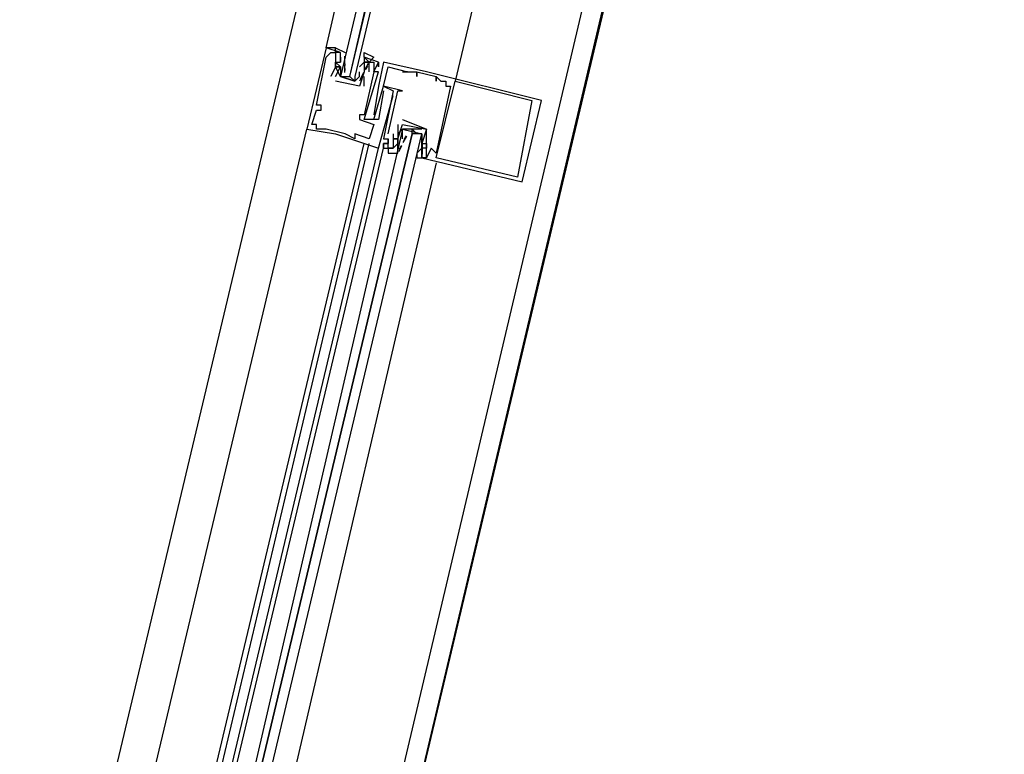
# Model space of a CAD drawing. Header units: feet. Extents: x -79 to 198, y -22 to 181.
# Tile 248 of 256: x 100.25 to 103, y 150.68 to 152.72. Entities that reach past the tile are written whole.
import ezdxf

# ---------------------------------------------------------------- set-up
doc = ezdxf.new("R2010")
doc.units = ezdxf.units.FT
doc.layers.add('A-LINEA', color=7, linetype='CONTINUOUS')

msp = doc.modelspace()

# ---------------------------------------------------------------- linework, layer by layer
at = {"layer": 'A-LINEA'}
for p, q in [((102.88, 156.9644), (100.9867, 148.9911)), ((101.8, 156.0178), (100.2533, 149.5111)), ((102.5467, 155.8311), (101.0133, 149.3378)), ((101.1467, 152.6311), (101.1067, 152.6444)), ((101.1067, 152.6444), (101.1067, 152.6444)), ((101.1067, 152.6178), (101.1067, 152.6178)), ((101.12, 152.6311), (101.12, 152.6311)), ((101.1333, 152.6311), (101.1333, 152.6311)), ((101.1467, 152.6311), (101.1467, 152.6311)), ((101.1467, 152.6178), (101.1467, 152.6178)), ((101.1467, 152.6178), (101.1467, 152.6044)), ((101.1592, 152.6026), (101.159, 152.6209)), ((101.16, 152.6178), (101.16, 152.6178)), ((101.2133, 152.6178), (101.2133, 152.6178)), ((101.1333, 152.6044), (101.1333, 152.6044)), ((101.1333, 152.5911), (101.1333, 152.5911)), ((101.1333, 152.5911), (101.1333, 152.5911)), ((101.1467, 152.6044), (101.1467, 152.6044)), ((101.1467, 152.5911), (101.1467, 152.5911)), ((101.1591, 152.5755), (101.1586, 152.5959)), ((101.1599, 152.5946), (101.1588, 152.6065)), ((101.1599, 152.5813), (101.1588, 152.5932)), ((101.16, 152.6044), (101.16, 152.6044)), ((101.2, 152.5911), (101.2133, 152.6044)), ((101.2, 152.5911), (101.2, 152.5911)), ((101.2133, 152.6044), (101.2133, 152.6044)), ((101.2133, 152.5911), (101.2133, 152.5911)), ((101.2236, 152.6004), (101.2152, 152.5841)), ((101.2218, 152.5934), (101.2156, 152.5832)), ((101.2267, 152.6044), (101.2267, 152.6044)), ((101.24, 152.6044), (101.24, 152.6044)), ((101.2533, 152.6044), (101.2533, 152.6044)), ((101.2533, 152.6044), (101.2533, 152.6044)), ((101.2533, 152.5911), (101.2533, 152.5911)), ((101.2667, 152.6044), (101.2667, 152.6044)), ((101.28, 152.5911), (101.28, 152.5911)), ((101.12, 152.5644), (101.12, 152.5644)), ((101.1333, 152.5644), (101.1333, 152.5644)), ((101.1467, 152.5778), (101.1467, 152.5778)), ((101.16, 152.5644), (101.1733, 152.5644)), ((101.2, 152.5644), (101.2, 152.5644)), ((101.2114, 152.575), (101.2017, 152.557)), ((101.2085, 152.5667), (101.2023, 152.5565)), ((101.2133, 152.5778), (101.2133, 152.5778)), ((101.2133, 152.5778), (101.2133, 152.5778)), ((101.2133, 152.5378), (101.2133, 152.5644)), ((101.2133, 152.5644), (101.2133, 152.5644)), ((101.2267, 152.5778), (101.2267, 152.5778)), ((101.24, 152.5778), (101.24, 152.5778)), ((101.24, 152.5778), (101.24, 152.5778)), ((101.2533, 152.5778), (101.2533, 152.5778)), ((101.32, 152.5778), (101.32, 152.5778)), ((101.3333, 152.5778), (101.3333, 152.5778)), ((101.3333, 152.5778), (101.3333, 152.5778)), ((101.36, 152.5778), (101.36, 152.5778)), ((101.36, 152.5778), (101.36, 152.5778)), ((101.36, 152.5644), (101.36, 152.5644)), ((101.3867, 152.5778), (101.3867, 152.5778)), ((101.4133, 152.5644), (101.4133, 152.5644)), ((101.4133, 152.5644), (101.4133, 152.5644)), ((101.1333, 152.5511), (101.1333, 152.5511)), ((101.1333, 152.5511), (101.1333, 152.5511)), ((101.2, 152.5378), (101.2, 152.5378)), ((101.2, 152.5378), (101.2, 152.5378)), ((101.2133, 152.5378), (101.2133, 152.5378)), ((101.2533, 152.5378), (101.2533, 152.5378)), ((101.2667, 152.5378), (101.2667, 152.5378)), ((101.2667, 152.5378), (101.2667, 152.5378)), ((101.4133, 152.5511), (101.4133, 152.5511)), ((101.4267, 152.5511), (101.4267, 152.5511)), ((101.44, 152.5511), (101.44, 152.5511)), ((101.44, 152.5378), (101.44, 152.5378)), ((101.4533, 152.5378), (101.4533, 152.5378)), ((101.4667, 152.5511), (101.4667, 152.5511)), ((101.2667, 152.5244), (101.2667, 152.5244)), ((101.28, 152.5244), (101.28, 152.5244)), ((101.2933, 152.5244), (101.2933, 152.5244)), ((101.2933, 152.5111), (101.2933, 152.5111)), ((101.3067, 152.5244), (101.3067, 152.5244)), ((101.32, 152.5244), (101.32, 152.5244)), ((101.08, 152.4844), (101.08, 152.4844)), ((101.0933, 152.4844), (101.0933, 152.4844)), ((101.68, 152.4978), (101.68, 152.4978)), ((101.7067, 152.4978), (101.7067, 152.4978)), ((101.08, 152.4711), (101.08, 152.4711)), ((101.0933, 152.4711), (101.0933, 152.4711)), ((101.2, 152.4578), (101.2, 152.4578)), ((101.2133, 152.4578), (101.2133, 152.4578)), ((101.24, 152.4578), (101.24, 152.4578)), ((101.0667, 152.4311), (101.0667, 152.4311)), ((101.08, 152.4311), (101.08, 152.4311)), ((101.2, 152.4444), (101.2, 152.4444)), ((101.2133, 152.4444), (101.2133, 152.4444)), ((101.24, 152.4444), (101.24, 152.4444)), ((101.24, 152.4311), (101.24, 152.4311)), ((101.2533, 152.4444), (101.2533, 152.4444)), ((101.3067, 152.4311), (101.3067, 152.4044)), ((101.3067, 152.4311), (101.3067, 152.4311)), ((101.32, 152.4444), (101.32, 152.4444)), ((101.32, 152.4311), (101.32, 152.4311)), ((101.32, 152.4311), (101.32, 152.4311)), ((100.4533, 149.8978), (101.0533, 152.4178)), ((101.0533, 152.4178), (101.0533, 152.4178)), ((101.08, 152.4178), (101.08, 152.4178)), ((101.1067, 152.4178), (101.1067, 152.4178)), ((101.1333, 152.4044), (101.1333, 152.4044)), ((101.16, 152.4044), (101.16, 152.4044)), ((101.1867, 152.4044), (101.1867, 152.4044)), ((101.28, 152.4044), (101.28, 152.4044)), ((101.2933, 152.4044), (101.2933, 152.4044)), ((101.3067, 152.4044), (101.3067, 152.4044)), ((101.32, 152.4044), (101.32, 152.4044)), ((101.322, 152.3806), (101.3316, 152.3985)), ((101.3248, 152.3889), (101.3311, 152.399)), ((101.3733, 152.4178), (101.3333, 152.4178)), ((101.3467, 152.4178), (101.36, 152.4044)), ((101.3867, 152.4178), (101.3867, 152.4178)), ((101.3867, 152.4178), (101.3867, 152.4178)), ((100.6133, 149.8578), (101.2133, 152.3778)), ((100.6267, 149.8444), (101.2267, 152.3778)), ((101.1867, 152.3911), (101.1867, 152.3911)), ((101.2267, 152.3911), (101.2267, 152.3911)), ((101.2667, 152.3911), (101.2667, 152.3911)), ((101.2667, 152.3778), (101.2667, 152.3778)), ((101.2667, 152.3778), (101.2667, 152.3778)), ((101.2667, 152.3778), (101.2667, 152.3778)), ((101.28, 152.3911), (101.28, 152.3911)), ((101.28, 152.3911), (101.28, 152.3911)), ((101.28, 152.3778), (101.28, 152.3778)), ((101.28, 152.3778), (101.28, 152.3778)), ((101.28, 152.3778), (101.28, 152.3778)), ((101.2933, 152.3911), (101.2933, 152.3911)), ((101.3067, 152.3911), (101.3067, 152.3911)), ((101.3067, 152.3911), (101.3067, 152.3911)), ((101.3067, 152.3911), (101.3067, 152.3911)), ((101.3067, 152.3778), (101.3067, 152.3778)), ((101.3067, 152.3644), (101.3067, 152.3778)), ((101.3097, 152.3552), (101.3181, 152.3714)), ((101.3115, 152.3622), (101.3177, 152.3724)), ((101.32, 152.3778), (101.32, 152.3778)), ((101.3733, 152.3911), (101.3733, 152.3911)), ((101.3733, 152.3778), (101.3733, 152.3778)), ((101.3735, 152.3876), (101.3745, 152.3757)), ((101.3742, 152.3801), (101.3748, 152.3597)), ((101.3867, 152.3778), (101.3867, 152.3778)), ((101.3867, 152.3778), (101.3867, 152.3778)), ((100.6533, 149.8444), (101.2533, 152.3644)), ((100.6667, 149.8444), (101.2667, 152.3644)), ((101.2533, 152.3644), (101.2533, 152.3644)), ((101.2667, 152.3644), (101.2667, 152.3644)), ((101.2667, 152.3644), (101.2667, 152.3644)), ((101.2667, 152.3644), (101.2667, 152.3644)), ((101.2667, 152.3644), (101.2667, 152.3644)), ((101.2667, 152.3644), (101.2667, 152.3644)), ((101.28, 152.3644), (101.28, 152.3644)), ((101.2933, 152.3644), (101.2933, 152.3644)), ((101.2933, 152.3644), (101.2933, 152.3644)), ((101.3067, 152.3644), (101.3067, 152.3644)), ((101.3733, 152.3644), (101.36, 152.3511)), ((101.36, 152.3644), (101.36, 152.3644)), ((101.36, 152.3511), (101.36, 152.3511)), ((101.3733, 152.3644), (101.3733, 152.3644)), ((101.3733, 152.3511), (101.3733, 152.3511)), ((101.3735, 152.3609), (101.3745, 152.3491)), ((101.3741, 152.3663), (101.3744, 152.348)), ((101.3867, 152.3644), (101.3867, 152.3644)), ((101.3867, 152.3511), (101.3867, 152.3511)), ((101.4, 152.3644), (101.4, 152.3644)), ((101.4133, 152.3511), (101.4133, 152.3511)), ((101.4133, 152.3244), (100.8267, 149.8044)), ((101.3733, 152.3378), (101.3733, 152.3378)), ((101.3867, 152.3378), (101.3867, 152.3378)), ((101.4133, 152.3378), (101.4133, 152.3378)), ((101.64, 152.2844), (101.64, 152.2844)), ((101.6533, 152.2711), (101.6533, 152.2711))]:
    msp.add_line(p, q, dxfattribs=at)
for points in [[(103.1067, 159.3911), (103.0667, 159.2178), (102.5733, 157.1111), (102.8667, 156.9378), (100.9867, 148.9911), (103.5867, 148.3778), (103.4267, 147.7244), (111.4267, 145.8444), (113.8133, 145.2711), (117.8667, 144.3111), (114.9067, 131.8311), (119.4533, 130.7511), (119.2933, 130.0978), (122, 129.4578), (128.0267, 128.0444), (124.1867, 111.8044), (124.44, 111.7378), (125.7867, 111.4178), (129.48, 110.5511), (135.96, 109.0178), (135.88, 108.6844), (141.96, 107.2578)], [(103.1067, 159.3911), (103.0667, 159.2178), (102.5733, 157.1111), (102.8667, 156.9378), (100.9867, 148.9911), (103.5867, 148.3778), (103.4267, 147.7244), (111.4267, 145.8444), (113.8133, 145.2711), (117.8667, 144.3111), (114.9067, 131.8311), (119.4533, 130.7511), (119.2933, 130.0978), (122, 129.4578), (128.0267, 128.0444), (124.1867, 111.8044), (124.44, 111.7378), (125.7867, 111.4178), (129.48, 110.5511), (135.96, 109.0178), (135.88, 108.6844), (141.96, 107.2578)], [(102.2667, 155.8978), (101.84, 154.1244), (101.4667, 152.5511)], [(101.1333, 152.6311), (101.1333, 152.6444), (101.1067, 152.6444), (101.4667, 154.2044)], [(101.5333, 154.1911), (101.1467, 152.5644), (101.16, 152.5644), (101.1733, 152.5644), (101.5467, 154.1911)], [(101.5733, 154.1911), (101.1867, 152.5644), (101.1867, 152.5511), (101.1733, 152.5644), (101.56, 154.1911)], [(101.1067, 152.6444), (101.0533, 152.4178), (101.1333, 152.4044), (101.2533, 152.3644), (101.2933, 152.5111)], [(101.1333, 152.6311), (101.1333, 152.6444), (101.1067, 152.6444)], [(101.1333, 152.6311), (101.1333, 152.6444), (101.1067, 152.6444)], [(101.1867, 152.5511), (101.1467, 152.5644), (101.1333, 152.5911), (101.1467, 152.5911), (101.1333, 152.6044), (101.1467, 152.6044), (101.1467, 152.6178), (101.1467, 152.6311), (101.1333, 152.6311), (101.1333, 152.6444), (101.16, 152.6311)], [(101.0667, 152.4311), (101.08, 152.4711), (101.0933, 152.4711), (101.0933, 152.4844), (101.08, 152.4844), (101.1067, 152.6178), (101.12, 152.6311), (101.1333, 152.6311), (101.1333, 152.5911), (101.1333, 152.5911), (101.12, 152.5644)], [(101.2133, 152.6178), (101.2133, 152.6311), (101.24, 152.6178), (101.2267, 152.6044), (101.2133, 152.6178), (101.2133, 152.6044), (101.2267, 152.6044), (101.2133, 152.6044), (101.2133, 152.5778), (101.2, 152.5511)], [(101.2667, 152.5244), (101.2533, 152.4444), (101.2133, 152.4444), (101.2533, 152.5778), (101.24, 152.5778), (101.2533, 152.6044), (101.2533, 152.5911), (101.2533, 152.6044), (101.2133, 152.6178), (101.2133, 152.6044), (101.2133, 152.6044)], [(101.2267, 152.5778), (101.2267, 152.6044), (101.24, 152.6044), (101.24, 152.5778), (101.24, 152.5778), (101.2133, 152.4578), (101.2, 152.4578), (101.2, 152.4444), (101.24, 152.4311), (101.2267, 152.3911), (101.1867, 152.4044), (101.1867, 152.3911), (101.16, 152.4044), (101.1067, 152.4178), (101.08, 152.4178), (101.08, 152.4311), (101.0667, 152.4311)], [(101.1333, 152.5644), (101.1467, 152.5911), (101.1333, 152.5911), (101.1333, 152.6044), (101.1467, 152.6044)], [(101.2133, 152.5911), (101.2133, 152.5778), (101.2, 152.5378), (101.1333, 152.5511)], [(101.1467, 152.5911), (101.1467, 152.5778), (101.1467, 152.5644), (101.1867, 152.5511), (101.2, 152.5644), (101.2, 152.5778)], [(101.3733, 152.3511), (101.3733, 152.3378), (101.6533, 152.2711), (101.7067, 152.4978), (101.3867, 152.5778), (101.2667, 152.6044), (101.2533, 152.5378), (101.24, 152.4578)], [(101.28, 152.4044), (101.3067, 152.5244), (101.32, 152.5244), (101.2667, 152.5378), (101.28, 152.5911), (101.3333, 152.5778), (101.32, 152.5778), (101.3333, 152.5778), (101.36, 152.5778), (101.36, 152.5644), (101.36, 152.5778), (101.4133, 152.5644), (101.4133, 152.5511), (101.4133, 152.5644), (101.4267, 152.5511), (101.44, 152.5511), (101.44, 152.5378), (101.4533, 152.5378), (101.4133, 152.3511), (101.4, 152.3644), (101.3867, 152.3378), (101.3867, 152.3511), (101.3867, 152.3778), (101.3867, 152.3778), (101.3867, 152.4178)], [(101.2, 152.5378), (101.2, 152.5378), (101.1333, 152.5511), (101.1333, 152.5511)], [(101.24, 152.4444), (101.2667, 152.5378), (101.2933, 152.5244), (101.2667, 152.3911), (101.28, 152.3911), (101.28, 152.3778), (101.2667, 152.3778), (101.28, 152.3778), (101.2667, 152.3778), (101.2667, 152.3644), (101.2667, 152.3778), (101.2667, 152.3644), (101.2933, 152.3644)], [(101.68, 152.4978), (101.64, 152.2844), (101.4133, 152.3378), (101.4667, 152.5511), (101.68, 152.4978)], [(101.3067, 152.3778), (101.3067, 152.3911), (101.2933, 152.3911), (101.3067, 152.3911), (101.32, 152.4311), (101.3867, 152.4178), (101.3733, 152.3778)], [(101.32, 152.4444), (101.3867, 152.4178), (101.3867, 152.4178)], [(100.76, 149.8178), (101.3733, 152.4044), (101.36, 152.4044), (101.3467, 152.4044), (100.7333, 149.8311), (101.3467, 152.4044), (101.3467, 152.4178), (101.3333, 152.4178), (101.32, 152.4178), (100.72, 149.8311)], [(101.32, 152.4178), (101.3067, 152.4044), (101.3067, 152.3911), (101.3067, 152.3778), (101.2933, 152.3644), (101.28, 152.3644), (101.28, 152.3511), (101.3067, 152.3511), (101.3067, 152.3644)], [(101.2933, 152.4044), (101.2933, 152.3644), (101.28, 152.3644), (101.28, 152.3778), (101.28, 152.3911), (101.28, 152.3911)], [(101.32, 152.3911), (101.32, 152.4044), (101.32, 152.4178), (101.3733, 152.4044), (101.3733, 152.3911), (101.3733, 152.3778)], [(101.36, 152.3511), (101.36, 152.3378), (101.3867, 152.3378), (101.3733, 152.3378), (101.3733, 152.3511), (101.3733, 152.3778), (101.3733, 152.4044)], [(101.3733, 152.3778), (101.3867, 152.3778), (101.3867, 152.3644), (101.3733, 152.3644)], [(101.2667, 152.3644), (101.28, 152.3644), (101.28, 152.3644)], [(101.2667, 152.3644), (101.28, 152.3644), (101.28, 152.3644)], [(101.2667, 152.3644), (101.28, 152.3644), (101.28, 152.3644)]]:
    msp.add_lwpolyline(points, dxfattribs=at)

doc.saveas('drawing.dxf')
